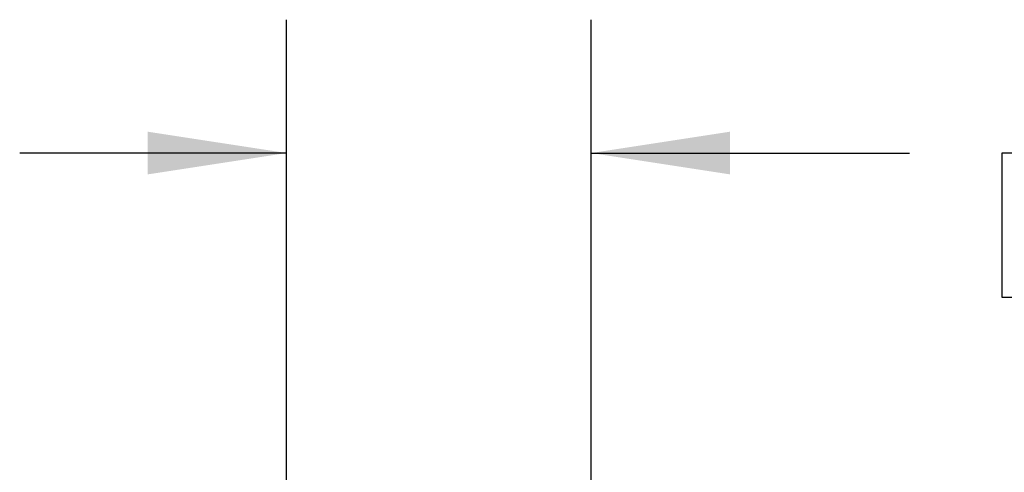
# Model space of a CAD drawing. Header units: millimetres. Extents: x 0 to 559, y 0 to 432.
# Tile 3 of 13: x 379 to 426, y 229 to 251. Entities that reach past the tile are written whole.
import ezdxf

# ---------------------------------------------------------------- set-up
doc = ezdxf.new("R2010")
doc.units = ezdxf.units.MM
doc.header["$LTSCALE"] = 2
doc.linetypes.add('SLD-Solid', pattern=[0])
doc.layers.add('DIMENSIONS', color=140, linetype='SLD-Solid', lineweight=25)
doc.styles.add('SLDTEXTSTYLE0', font='VERDANA.TTF')
doc.dimstyles.new('SLDDIMSTYLE3', dxfattribs={"dimtxt": 4.316016, "dimasz": 6.604, "dimexe": 0, "dimexo": 0.0625, "dimgap": 1.079004, "dimtad": 0, "dimtih": 1, "dimtoh": 1, "dimrnd": 1e-09, "dimzin": 12, "dimdsep": 46, "dimtxsty": 'SLDTEXTSTYLE0', "dimsah": 1, "dimcen": 0.09, "dimadec": 0, "dimazin": 3, "dimtfac": 1, "dimtmove": 0, "dimatfit": 0, "dimfxl": 0, "dimfrac": 2, "dimtolj": 1, "dimtzin": 12, "dimarcsym": 0})

# ---------------------------------------------------------------- blocks, each defined once
blk = doc.blocks.new('_D_12')
at = {"layer": 'DIMENSIONS'}
for p, q in [((391.44, 206.163), (391.44, 250.543)), ((405.94, 219.847), (405.94, 250.543)), ((391.44, 244.193), (378.74, 244.193)), ((405.94, 244.193), (421.089, 244.193)), ((426.937, 244.193), (425.488, 244.193)), ((425.488, 244.193), (425.488, 237.333)), ((439.762, 244.193), (441.212, 244.193)), ((441.212, 244.193), (441.212, 237.333)), ((425.488, 237.333), (426.937, 237.333)), ((441.212, 237.333), (439.762, 237.333)), ((405.94, 202.863), (405.94, 216.799))]:
    blk.add_line(p, q, dxfattribs=at)
for points in [[(391.44, 244.193), (384.836, 245.209), (384.836, 243.177)], [(405.94, 244.193), (412.544, 243.177), (412.544, 245.209)]]:
    blk.add_solid(points, dxfattribs=at)
at = {"layer": 'DIMENSIONS', "char_height": 4.2333, "attachment_point": 1, "style": 'SLDTEXTSTYLE0'}
for s, insert in [('14.5', (426.937, 250.536)), ('0.57', (426.937, 242.71))]:
    blk.add_mtext(s, dxfattribs=dict(at, insert=insert))

msp = doc.modelspace()

# ---------------------------------------------------------------- dimensions: what is measured, and where the dimension line sits
at = {"layer": 'DIMENSIONS'}
dim = msp.add_linear_dim(base=(405.94, 244.193), p1=(391.44, 203.623), p2=(405.94, 200.323), dimstyle='SLDDIMSTYLE3', dxfattribs=at)
dim.commit()
dim.dimension.update_dxf_attribs({"geometry": '_D_12', "text_midpoint": (433.35, 244.193), "dimtype": 160})

doc.saveas('drawing.dxf')
